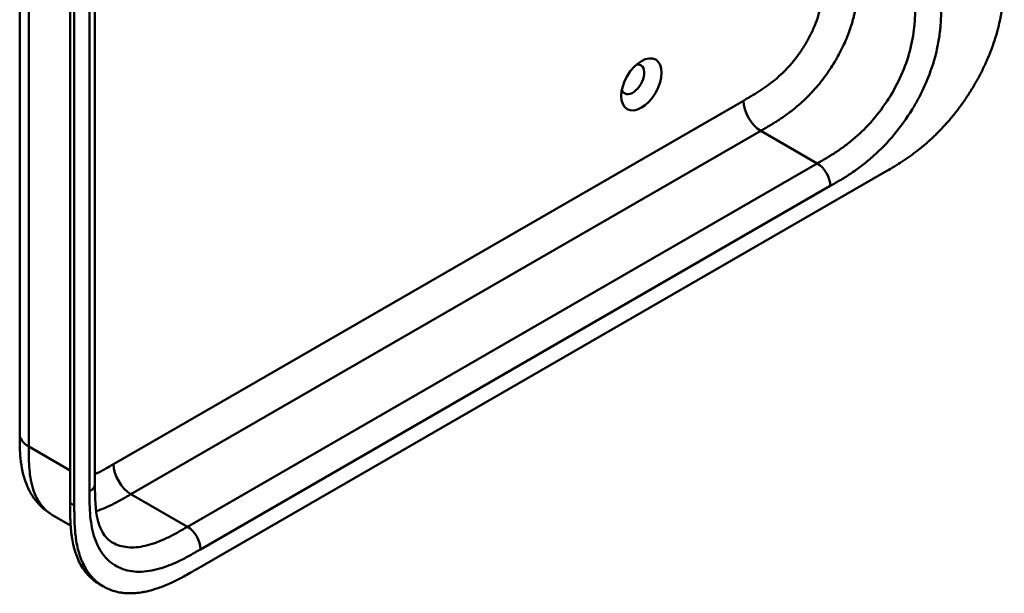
# Model space of a CAD drawing. Header units: millimetres. Extents: x 20 to 833, y 20 to 574.
# Tile 3 of 23: x 367 to 431, y 117 to 154. Entities that reach past the tile are written whole.
import ezdxf

# ---------------------------------------------------------------- set-up
doc = ezdxf.new("R2010")
doc.units = ezdxf.units.MM
doc.header["$LTSCALE"] = 2
doc.layers.add('Sichtbare Kanten(DIN)', color=7, linetype='Continuous', lineweight=50)
doc.layers.add('Sichtbare tangentiale Kanten(DIN)', color=7, linetype='Continuous', lineweight=50)

msp = doc.modelspace()

# ---------------------------------------------------------------- linework, layer by layer
at = {"layer": 'Sichtbare Kanten(DIN)'}
for p, q in [((370.158, 122.739), (370.158, 185.26)), ((371.774, 185.836), (371.774, 123.968)), ((370.432, 185.101), (370.432, 122.58)), ((378.363, 118.411), (423.313, 144.363)), ((366.877, 127.234), (366.877, 127.234)), ((371.774, 123.968), (371.774, 123.968)), ((370.193, 121.271), (369.011, 121.953)), ((372.341, 117.293), (372.066, 117.451))]:
    msp.add_line(p, q, dxfattribs=at)
msp.add_ellipse((407.343, 150.003), major_axis=(0.93, 1.611), ratio=0.57735, dxfattribs=at)
msp.add_ellipse((406.778, 150.33), major_axis=(-0.53, -0.918), ratio=0.57735, start_param=5.827281, end_param=9.880682, dxfattribs=at)
for points, knots in [([(366.877, 127.234), (366.877, 138.121), (366.877, 149.007), (366.877, 169.63), (366.877, 179.366), (366.877, 189.102)], [0, 0, 0, 0, 10, 10, 18.943141, 18.943141, 18.943141, 18.943141]), ([(423.313, 144.363), (423.479, 144.459), (423.812, 144.656), (424.233, 144.92), (424.657, 145.202), (424.997, 145.444), (425.423, 145.769), (425.762, 146.047), (426.183, 146.419), (426.517, 146.736), (426.927, 147.156), (427.249, 147.511), (427.641, 147.975), (427.945, 148.362), (428.31, 148.864), (428.59, 149.277), (428.922, 149.808), (429.173, 150.241), (429.465, 150.789), (429.681, 151.233), (429.927, 151.79), (430.105, 152.236), (430.303, 152.791), (430.441, 153.232), (430.588, 153.776), (430.686, 154.204), (430.784, 154.729), (430.845, 155.141), (430.9, 155.643), (430.929, 156.035), (430.951, 156.513), (430.961, 156.98), (430.961, 157.345), (430.961, 157.526)], [0.0000069, 0.0000069, 0.0000069, 0.0000069, 0.0407043, 0.0814017, 0.1017504, 0.1424478, 0.1627965, 0.203494, 0.2238427, 0.2645401, 0.2848888, 0.3255862, 0.3459349, 0.3866323, 0.406981, 0.4476784, 0.4680271, 0.5087246, 0.5290733, 0.5697707, 0.5901194, 0.6308168, 0.6511655, 0.6918629, 0.7122116, 0.752909, 0.7732577, 0.8139552, 0.8343039, 0.8750013, 0.89535, 0.9360474, 0.9767448, 0.9767448, 0.9767448, 0.9767448]), ([(369.011, 121.953), (368.588, 122.197), (368.21, 122.529), (367.614, 123.295), (367.388, 123.733), (367.05, 124.716), (366.956, 125.276), (366.877, 126.305), (366.877, 126.779), (366.877, 127.234)], [0, 0, 0, 0, 0.437781, 0.437781, 0.869328, 0.869328, 1.366387, 1.366387, 1.785137, 1.785137, 1.785137, 1.785137]), ([(371.774, 123.968), (371.774, 123.105), (371.8, 122.266), (372.035, 121.319), (372.138, 121.056), (372.437, 120.522), (372.65, 120.313), (372.89, 120.174)], [0, 0, 0, 0, 0.793105, 0.793105, 1.173513, 1.173513, 1.750739, 1.750739, 1.750739, 1.750739]), ([(372.066, 117.451), (372.005, 117.487), (371.824, 117.6), (371.596, 117.778), (371.332, 118.033), (371.138, 118.263), (370.92, 118.581), (370.766, 118.859), (370.599, 119.234), (370.485, 119.555), (370.37, 119.979), (370.298, 120.335), (370.239, 120.751), (370.21, 121.034), (370.188, 121.322), (370.178, 121.516), (370.168, 121.759), (370.163, 121.955), (370.16, 122.2), (370.158, 122.445), (370.158, 122.641), (370.158, 122.739)], [-0.4787048, -0.4787048, -0.4787048, -0.4787048, -0.4583375, -0.4166713, -0.3958382, -0.354172, -0.3333389, -0.2916727, -0.2708396, -0.2291735, -0.2083404, -0.1666742, -0.1458411, -0.1145915, -0.1041749, -0.0833418, -0.0729253, -0.0520922, -0.0416756, -0.0208425, -0.0000095, -0.0000095, -0.0000095, -0.0000095]), ([(370.432, 122.58), (370.432, 122.483), (370.432, 122.287), (370.434, 122.042), (370.438, 121.797), (370.442, 121.601), (370.452, 121.357), (370.463, 121.164), (370.484, 120.876), (370.513, 120.592), (370.573, 120.177), (370.645, 119.821), (370.76, 119.397), (370.873, 119.075), (371.04, 118.7), (371.195, 118.422), (371.413, 118.105), (371.606, 117.875), (371.871, 117.619), (372.099, 117.441), (372.405, 117.25), (372.664, 117.124), (373.006, 117), (373.292, 116.928), (373.664, 116.87), (373.972, 116.851), (374.368, 116.86), (374.694, 116.893), (375.109, 116.967), (375.446, 117.05), (375.83, 117.17), (376.088, 117.263), (376.346, 117.366), (376.519, 117.44), (376.735, 117.537), (376.908, 117.619), (377.123, 117.726), (377.296, 117.815), (377.554, 117.953), (377.897, 118.142), (378.194, 118.313), (378.363, 118.411)], [0.0000095, 0.0000095, 0.0000095, 0.0000095, 0.0208425, 0.0416756, 0.0520922, 0.0729253, 0.0833418, 0.1041749, 0.1145915, 0.1458411, 0.1666742, 0.2083404, 0.2291735, 0.2708396, 0.2916727, 0.3333389, 0.354172, 0.3958382, 0.4166713, 0.4583375, 0.4791706, 0.5208368, 0.5416698, 0.583336, 0.6041691, 0.6458353, 0.6666684, 0.7083346, 0.7291677, 0.7708339, 0.7916669, 0.8229166, 0.8333331, 0.8541662, 0.8645828, 0.8854159, 0.8958324, 0.9166655, 0.927082, 0.9583317, 0.9999979, 0.9999979, 0.9999979, 0.9999979])]:
    msp.add_open_spline(points, degree=3, knots=knots, dxfattribs=at)
at = {"layer": 'Sichtbare tangentiale Kanten(DIN)'}
for p, q in [((371.422, 123.478), (371.422, 185.346)), ((372.989, 125.27), (413.979, 148.935)), ((374.12, 123.31), (415.111, 146.976)), ((418.788, 144.853), (415.111, 146.976)), ((377.797, 121.187), (418.788, 144.853)), ((419.636, 143.383), (378.646, 119.717)), ((367.462, 126.418), (370.158, 124.861)), ((377.797, 121.187), (374.12, 123.31)), ((370.432, 122.58), (370.158, 122.739))]:
    msp.add_line(p, q, dxfattribs=at)
for points, degree in [([(367.462, 188.286), (367.462, 157.352), (367.462, 126.418)], 2), ([(415.111, 146.976), (417.215, 148.191), (419.243, 149.362), (421.485, 153.101), (421.485, 155.313), (421.485, 157.608)], 5), ([(413.979, 148.935), (413.979, 148.214), (414.486, 147.337), (415.111, 146.976)], 3), ([(418.788, 144.853), (419.256, 144.582), (419.636, 143.924), (419.636, 143.383)], 3), ([(367.462, 126.418), (367.072, 126.643), (366.877, 126.939), (366.877, 127.234)], 3), ([(374.12, 123.31), (373.495, 123.671), (372.989, 124.548), (372.989, 125.27)], 3), ([(371.774, 123.968), (371.774, 123.791), (371.657, 123.614), (371.422, 123.478)], 3), ([(377.797, 121.187), (378.266, 120.917), (378.646, 120.259), (378.646, 119.717)], 3)]:
    msp.add_open_spline(points, degree=degree, dxfattribs=at)
for points, knots in [([(413.979, 148.935), (414.026, 148.962), (414.072, 148.989), (414.118, 149.016), (414.243, 149.088), (414.368, 149.161), (414.494, 149.235), (414.537, 149.261), (414.58, 149.287), (414.623, 149.313), (414.644, 149.326), (414.666, 149.339), (414.688, 149.352), (414.709, 149.365), (414.731, 149.378), (414.753, 149.392), (414.841, 149.446), (414.924, 149.498), (415.01, 149.554), (415.012, 149.555), (415.015, 149.556), (415.017, 149.558), (415.191, 149.67), (415.358, 149.783), (415.525, 149.905), (415.528, 149.907), (415.531, 149.909), (415.533, 149.911), (415.703, 150.034), (415.87, 150.164), (416.037, 150.303), (416.039, 150.304), (416.04, 150.305), (416.042, 150.307), (416.211, 150.448), (416.38, 150.6), (416.544, 150.759), (416.545, 150.76), (416.546, 150.761), (416.547, 150.762), (416.713, 150.924), (416.877, 151.096), (417.035, 151.277), (417.193, 151.457), (417.347, 151.647), (417.494, 151.845), (417.641, 152.042), (417.782, 152.248), (417.914, 152.459), (418.047, 152.671), (418.173, 152.891), (418.288, 153.113), (418.402, 153.334), (418.508, 153.561), (418.602, 153.787), (418.695, 154.012), (418.778, 154.241), (418.848, 154.466), (418.918, 154.689), (418.977, 154.914), (419.025, 155.134), (419.026, 155.135), (419.026, 155.137), (419.026, 155.138), (419.073, 155.354), (419.11, 155.567), (419.137, 155.777), (419.138, 155.78), (419.138, 155.783), (419.139, 155.786), (419.166, 155.995), (419.185, 156.198), (419.197, 156.407), (419.198, 156.409), (419.198, 156.412), (419.198, 156.414), (419.204, 156.517), (419.209, 156.616), (419.212, 156.717), (419.216, 156.82), (419.218, 156.922), (419.22, 157.023), (419.223, 157.22), (419.223, 157.414), (419.223, 157.608)], [0, 0, 0, 0, 0.049086, 0.049086, 0.049086, 0.181856, 0.181856, 0.181856, 0.227566, 0.227566, 0.227566, 0.250422, 0.250422, 0.250422, 0.273278, 0.273278, 0.273278, 0.362539, 0.362539, 0.362539, 0.364701, 0.364701, 0.364701, 0.544762, 0.544762, 0.544762, 0.547577, 0.547577, 0.547577, 0.72973, 0.72973, 0.72973, 0.73138, 0.73138, 0.73138, 0.916509, 0.916509, 0.916509, 0.917593, 0.917593, 0.917593, 1.105005, 1.105005, 1.105005, 1.29248, 1.29248, 1.29248, 1.479975, 1.479975, 1.479975, 1.668694, 1.668694, 1.668694, 1.856674, 1.856674, 1.856674, 2.043542, 2.043542, 2.043542, 2.228635, 2.228635, 2.228635, 2.229961, 2.229961, 2.229961, 2.411764, 2.411764, 2.411764, 2.414482, 2.414482, 2.414482, 2.594841, 2.594841, 2.594841, 2.597037, 2.597037, 2.597037, 2.686284, 2.686284, 2.686284, 2.778136, 2.778136, 2.778136, 2.956121, 2.956121, 2.956121, 2.956121]), ([(418.788, 144.853), (419.015, 144.985), (419.467, 145.246), (420.128, 145.662), (420.769, 146.122), (421.594, 146.807), (422.565, 147.813), (423.579, 149.228), (424.379, 150.782), (424.82, 152.108), (425.032, 153.154), (425.125, 153.932), (425.162, 154.706), (425.162, 155.224), (425.162, 155.485)], [59.615883, 59.615883, 59.615883, 59.615883, 59.859385, 60.102886, 60.346387, 60.589889, 61.076891, 61.563894, 62.050896, 62.537899, 62.7814, 63.024901, 63.268403, 63.511905, 63.511905, 63.511905, 63.511905]), ([(426.859, 155.485), (426.859, 155.224), (426.859, 154.686), (426.819, 153.835), (426.714, 152.95), (426.468, 151.734), (426.029, 150.412), (425.555, 149.423), (425.357, 149.054)], [59.615882, 59.615882, 59.615882, 59.615882, 59.859385, 60.102886, 60.346388, 60.589889, 61.076892, 61.376104, 61.376104, 61.376104, 61.376104]), ([(425.357, 149.054), (425.233, 148.823), (424.763, 148.003), (423.82, 146.687), (422.695, 145.523), (421.757, 144.745), (421.044, 144.233), (420.33, 143.784), (419.864, 143.515), (419.636, 143.383)], [61.376104, 61.376104, 61.376104, 61.376104, 61.563894, 62.050897, 62.537899, 62.7814, 63.024902, 63.268403, 63.511906, 63.511906, 63.511906, 63.511906]), ([(367.462, 126.418), (367.462, 126.212), (367.462, 126.001), (367.466, 125.791), (367.47, 125.557), (367.478, 125.325), (367.494, 125.101), (367.511, 124.857), (367.536, 124.621), (367.573, 124.393), (367.612, 124.156), (367.662, 123.929), (367.729, 123.709), (367.795, 123.488), (367.878, 123.279), (367.975, 123.085), (368.073, 122.89), (368.187, 122.712), (368.316, 122.552), (368.445, 122.392), (368.588, 122.252), (368.745, 122.131), (368.83, 122.066), (368.919, 122.006), (369.011, 121.953)], [0, 0, 0, 0, 0.200478, 0.200478, 0.200478, 0.423741, 0.423741, 0.423741, 0.666684, 0.666684, 0.666684, 0.9194, 0.9194, 0.9194, 1.173003, 1.173003, 1.173003, 1.427874, 1.427874, 1.427874, 1.681933, 1.681933, 1.681933, 1.818504, 1.818504, 1.818504, 1.818504]), ([(371.774, 124.606), (371.832, 124.634), (371.891, 124.663), (371.951, 124.694), (371.953, 124.695), (371.955, 124.696), (371.958, 124.697), (372.044, 124.741), (372.127, 124.785), (372.212, 124.831), (372.3, 124.878), (372.387, 124.927), (372.474, 124.975), (372.646, 125.072), (372.818, 125.171), (372.989, 125.27)], [1.7987771, 1.7987771, 1.7987771, 1.7987771, 1.8606637, 1.8606637, 1.8606637, 1.8628262, 1.8628262, 1.8628262, 1.9520853, 1.9520853, 1.9520853, 2.0438684, 2.0438684, 2.0438684, 2.2253748, 2.2253748, 2.2253748, 2.2253748]), ([(378.646, 119.717), (378.418, 119.586), (377.952, 119.317), (377.238, 118.942), (376.525, 118.631), (375.587, 118.325), (374.461, 118.189), (373.276, 118.475), (372.333, 119.215), (371.813, 120.179), (371.568, 121.112), (371.462, 121.875), (371.423, 122.679), (371.422, 123.217), (371.422, 123.478)], [41.227522, 41.227522, 41.227522, 41.227522, 41.471025, 41.714526, 41.958028, 42.201529, 42.688532, 43.175534, 43.662537, 44.149539, 44.39304, 44.636542, 44.880043, 45.123546, 45.123546, 45.123546, 45.123546]), ([(371.854, 122.203), (372.044, 122.265), (372.236, 122.338), (372.626, 122.506), (372.824, 122.6), (373.211, 122.798), (373.4, 122.9), (373.767, 123.106), (373.944, 123.208), (374.12, 123.31)], [2.804548, 2.804548, 2.804548, 2.804548, 3.0087154, 3.0087154, 3.2133189, 3.2133189, 3.4050615, 3.4050615, 3.5848282, 3.5848282, 3.5848282, 3.5848282]), ([(372.89, 120.174), (372.939, 120.146), (373.286, 119.962), (374.02, 119.785), (374.991, 119.901), (375.816, 120.169), (376.457, 120.449), (377.118, 120.795), (377.569, 121.056), (377.797, 121.187)], [43.092602, 43.092602, 43.092602, 43.092602, 43.175534, 43.662537, 44.14954, 44.393041, 44.636542, 44.880043, 45.123545, 45.123545, 45.123545, 45.123545])]:
    msp.add_open_spline(points, degree=3, knots=knots, dxfattribs=at)

doc.saveas('drawing.dxf')
